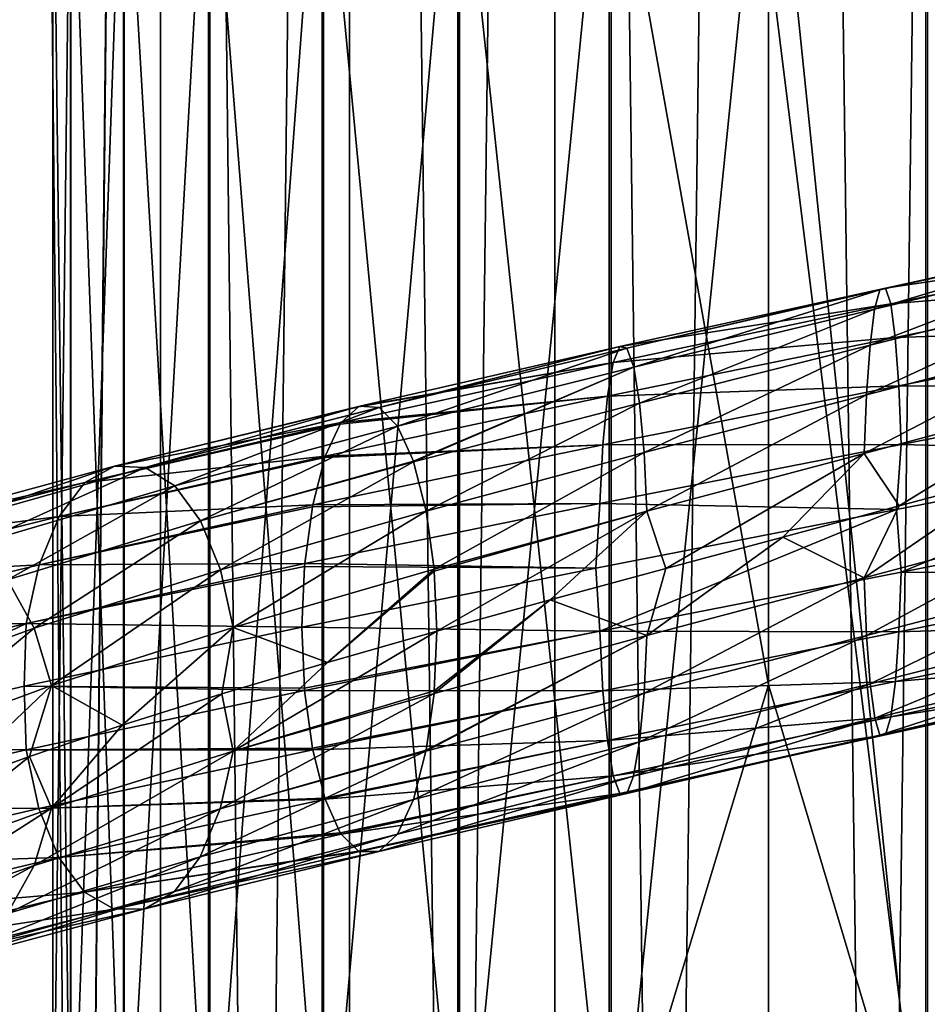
# Model space of a CAD drawing. Header units: metres. Extents: x -40 to 117, y -433 to 89.
# Tile 183 of 256: x -9 to 2, y -200 to -189. Entities that reach past the tile are written whole.
import ezdxf

# ---------------------------------------------------------------- set-up
doc = ezdxf.new("R2010")
doc.units = ezdxf.units.M
doc.layers.add('solid_506114_24501146', color=7, linetype='CONTINUOUS')

msp = doc.modelspace()

# ---------------------------------------------------------------- linework, layer by layer
at = {"layer": 'solid_506114_24501146'}
for points in [[(0, -315.351715, 287.333771), (0, -120.55674, 252.986145), (-2.536174, -120.600121, 252.740158)], [(2.536174, -315.395081, 287.087769), (2.536174, -120.600121, 252.740158), (0, -120.55674, 252.986145)], [(2.536174, -315.395081, 287.087769), (0, -120.55674, 252.986145), (0, -315.351715, 287.333771)], [(-2.536174, -315.395081, 287.087769), (-2.536174, -120.600121, 252.740158), (-4.974885, -120.728577, 252.011612)], [(-2.536174, -315.395081, 287.087769), (0, -315.351715, 287.333771), (-2.536174, -120.600121, 252.740158)], [(-4.974885, -315.52356, 286.359222), (-4.974885, -120.728577, 252.011612), (-7.222413, -120.937187, 250.828537)], [(-4.974885, -315.52356, 286.359222), (-2.536174, -315.395081, 287.087769), (-4.974885, -120.728577, 252.011612)], [(-7.222413, -315.732147, 285.176147), (-7.222413, -120.937187, 250.828537), (-9.192389, -121.217926, 249.236389)], [(-7.222413, -315.732147, 285.176147), (-4.974885, -315.52356, 286.359222), (-7.222413, -120.937187, 250.828537)], [(-9.192389, -316.012909, 283.583984), (-7.222413, -315.732147, 285.176147), (-9.192389, -121.217926, 249.236389)], [(-9.192389, -319.205383, 265.478516), (-9.192389, -124.410408, 231.13092), (-7.222413, -124.691147, 229.538757)], [(-7.222413, -319.486115, 263.886383), (-9.192389, -319.205383, 265.478516), (-7.222413, -124.691147, 229.538757)], [(-7.222413, -319.486115, 263.886383), (-7.222413, -124.691147, 229.538757), (-4.974885, -124.899757, 228.355682)], [(-4.974885, -319.694733, 262.703278), (-7.222413, -319.486115, 263.886383), (-4.974885, -124.899757, 228.355682)], [(-4.974885, -319.694733, 262.703278), (-4.974885, -124.899757, 228.355682), (-2.536174, -125.028221, 227.627151)], [(-2.536174, -319.823181, 261.974762), (-4.974885, -319.694733, 262.703278), (-2.536174, -125.028221, 227.627151)], [(-2.536174, -319.823181, 261.974762), (-2.536174, -125.028221, 227.627151), (0, -125.071594, 227.381149)], [(0, -319.866577, 261.72876), (-2.536174, -319.823181, 261.974762), (0, -125.071594, 227.381149)], [(0, -319.866577, 261.72876), (0, -125.071594, 227.381149), (2.536174, -125.028221, 227.627151)], [(2.536174, -319.823181, 261.974762), (0, -319.866577, 261.72876), (2.536174, -125.028221, 227.627151)], [(-6.634851, -203.452148, 996.284058), (-5.284738, -203.512497, 997.627563), (-5.284738, -185.295685, 997.133667)], [(-6.634851, -185.356018, 995.790161), (-6.634851, -203.452148, 996.284058), (-5.284738, -185.295685, 997.133667)], [(-5.284738, -203.512497, 997.627563), (-3.669097, -203.557816, 998.636841), (-3.669097, -185.250366, 998.142883)], [(-5.284738, -185.295685, 997.133667), (-5.284738, -203.512497, 997.627563), (-3.669097, -185.250366, 998.142883)], [(-3.669097, -203.557816, 998.636841), (-1.869106, -203.585846, 999.261108), (-1.869106, -185.222321, 998.76709)], [(-3.669097, -185.250366, 998.142883), (-3.669097, -203.557816, 998.636841), (-1.869106, -185.222321, 998.76709)], [(-1.869106, -203.585846, 999.261108), (0, -203.595245, 999.468994), (0, -185.213043, 998.974976)], [(-1.869106, -185.222321, 998.76709), (-1.869106, -203.585846, 999.261108), (0, -185.213043, 998.974976)], [(0, -185.213043, 998.974976), (1.891428, -203.585678, 999.256042), (1.891428, -185.22261, 998.762024)], [(0, -185.213043, 998.974976), (0, -203.595245, 999.468994), (1.891428, -203.585678, 999.256042)], [(-7.651602, -203.379822, 994.673706), (-6.634851, -203.452148, 996.284058), (-6.634851, -185.356018, 995.790161)], [(-7.651602, -185.428329, 994.179871), (-7.651602, -203.379822, 994.673706), (-6.634851, -185.356018, 995.790161)], [(-8.499992, -203.214172, 990.985596), (-8.283906, -203.299149, 992.877502), (-8.283906, -185.508972, 992.383728)], [(-8.499992, -185.593933, 990.491943), (-8.499992, -203.214172, 990.985596), (-8.283906, -185.508972, 992.383728)], [(-8.283906, -203.299149, 992.877502), (-7.651602, -203.379822, 994.673706), (-7.651602, -185.428329, 994.179871)], [(-8.283906, -185.508972, 992.383728), (-8.283906, -203.299149, 992.877502), (-7.651602, -185.428329, 994.179871)], [(-8.289004, -203.129166, 989.09314), (-8.499992, -203.214172, 990.985596), (-8.499992, -185.593933, 990.491943)], [(-8.289004, -185.678894, 988.599609), (-8.289004, -203.129166, 989.09314), (-8.499992, -185.593933, 990.491943)], [(-7.661542, -203.048401, 987.295166), (-8.289004, -203.129166, 989.09314), (-8.289004, -185.678894, 988.599609)], [(-7.661542, -185.759628, 986.801697), (-7.661542, -203.048401, 987.295166), (-8.289004, -185.678894, 988.599609)], [(-6.649134, -202.975937, 985.682068), (-7.661542, -203.048401, 987.295166), (-7.661542, -185.759628, 986.801697)], [(-6.649134, -185.832047, 985.18866), (-6.649134, -202.975937, 985.682068), (-7.661542, -185.759628, 986.801697)], [(-5.302645, -202.915421, 984.334839), (-6.649134, -202.975937, 985.682068), (-6.649134, -185.832047, 985.18866)], [(-5.302645, -185.892532, 983.841492), (-5.302645, -202.915421, 984.334839), (-6.649134, -185.832047, 985.18866)], [(-3.68973, -202.869888, 983.321167), (-5.302645, -202.915421, 984.334839), (-5.302645, -185.892532, 983.841492)], [(-3.68973, -185.938049, 982.827881), (-3.68973, -202.869888, 983.321167), (-5.302645, -185.892532, 983.841492)], [(-1.891428, -202.841614, 982.692078), (-3.68973, -202.869888, 983.321167), (-3.68973, -185.938049, 982.827881)], [(-1.891428, -185.966278, 982.198792), (-1.891428, -202.841614, 982.692078), (-3.68973, -185.938049, 982.827881)], [(-1.891428, -185.966278, 982.198792), (0, -187.845764, 982.113892), (0, -196.584595, 982.469543)], [(-1.891428, -185.966278, 982.198792), (0, -196.584595, 982.469543), (-1.891428, -202.841614, 982.692078)], [(0, -187.845764, 982.113892), (1.869106, -185.966568, 982.193726), (1.869106, -202.841446, 982.687012)], [(3.669097, -185.938538, 982.817993), (1.869106, -202.841446, 982.687012), (1.869106, -185.966568, 982.193726)], [(3.669097, -185.938538, 982.817993), (3.669097, -202.869476, 983.311279), (1.869106, -202.841446, 982.687012)], [(0, -196.584595, 982.469543), (0, -187.845764, 982.113892), (1.869106, -202.841446, 982.687012)], [(1.259729, -192.124969, 1008.059387), (1.322425, -191.896652, 1008.80249), (4.278787, -191.221954, 1008.249451)], [(4.075932, -191.45137, 1007.532349), (1.259729, -192.124969, 1008.059387), (4.278787, -191.221954, 1008.249451)], [(1.322425, -191.896652, 1008.80249), (1.387945, -191.8741, 1009.5849), (4.490783, -191.197708, 1009.005371)], [(4.278787, -191.221954, 1008.249451), (1.322425, -191.896652, 1008.80249), (4.490783, -191.197708, 1009.005371)], [(4.490783, -191.197708, 1009.005371), (1.387945, -191.8741, 1009.5849), (4.6938, -191.382751, 1009.735657)], [(1.387945, -191.8741, 1009.5849), (1.450691, -192.061356, 1010.339844), (4.6938, -191.382751, 1009.735657)], [(4.6938, -191.382751, 1009.735657), (1.450691, -192.061356, 1010.339844), (4.870159, -191.778091, 1010.376526)], [(1.205318, -192.552521, 1007.420166), (1.259729, -192.124969, 1008.059387), (4.075932, -191.45137, 1007.532349)], [(3.899881, -191.879395, 1006.916382), (1.205318, -192.552521, 1007.420166), (4.075932, -191.45137, 1007.532349)], [(1.450691, -192.061356, 1010.339844), (1.505198, -192.459305, 1011.001465), (4.870159, -191.778091, 1010.376526)], [(4.870159, -191.778091, 1010.376526), (1.505198, -192.459305, 1011.001465), (5.00737, -192.350586, 1010.88147)], [(1.387945, -191.8741, 1009.5849), (-1.764499, -192.56868, 1009.566895), (1.450691, -192.061356, 1010.339844)], [(-1.681202, -192.588684, 1008.786133), (-1.764499, -192.56868, 1009.566895), (1.387945, -191.8741, 1009.5849)], [(1.322425, -191.896652, 1008.80249), (-1.681202, -192.588684, 1008.786133), (1.387945, -191.8741, 1009.5849)], [(-1.601497, -192.814545, 1008.043945), (-1.681202, -192.588684, 1008.786133), (1.322425, -191.896652, 1008.80249)], [(1.259729, -192.124969, 1008.059387), (-1.601497, -192.814545, 1008.043945), (1.322425, -191.896652, 1008.80249)], [(1.163033, -193.141815, 1006.92865), (1.205318, -192.552521, 1007.420166), (3.899881, -191.879395, 1006.916382)], [(3.763064, -192.468521, 1006.443787), (1.163033, -193.141815, 1006.92865), (3.899881, -191.879395, 1006.916382)], [(1.450691, -192.061356, 1010.339844), (-1.844267, -192.758347, 1010.319641), (1.505198, -192.459305, 1011.001465)], [(-1.764499, -192.56868, 1009.566895), (-1.844267, -192.758347, 1010.319641), (1.450691, -192.061356, 1010.339844)], [(-1.532324, -193.23996, 1007.404724), (-1.601497, -192.814545, 1008.043945), (1.259729, -192.124969, 1008.059387)], [(1.205318, -192.552521, 1007.420166), (-1.532324, -193.23996, 1007.404724), (1.259729, -192.124969, 1008.059387)], [(1.505198, -192.459305, 1011.001465), (1.547605, -193.034668, 1011.521667), (5.00737, -192.350586, 1010.88147)], [(5.00737, -192.350586, 1010.88147), (1.547605, -193.034668, 1011.521667), (5.096314, -193.044083, 1011.215271)], [(1.505198, -192.459305, 1011.001465), (-1.913562, -193.158386, 1010.978516), (1.547605, -193.034668, 1011.521667)], [(-1.844267, -192.758347, 1010.319641), (-1.913562, -193.158386, 1010.978516), (1.505198, -192.459305, 1011.001465)], [(-1.478567, -193.827576, 1006.912415), (-1.532324, -193.23996, 1007.404724), (1.205318, -192.552521, 1007.420166)], [(1.163033, -193.141815, 1006.92865), (-1.478567, -193.827576, 1006.912415), (1.205318, -192.552521, 1007.420166)], [(1.13569, -193.836502, 1006.616089), (1.163033, -193.141815, 1006.92865), (3.763064, -192.468521, 1006.443787)], [(3.674595, -193.16246, 1006.14447), (1.13569, -193.836502, 1006.616089), (3.763064, -192.468521, 1006.443787)], [(-1.764499, -192.56868, 1009.566895), (-4.854074, -193.275757, 1008.954102), (-1.844267, -192.758347, 1010.319641)], [(-4.628726, -193.290466, 1008.215332), (-4.854074, -193.275757, 1008.954102), (-1.764499, -192.56868, 1009.566895)], [(-4.624618, -193.292603, 1008.201904), (-4.628726, -193.290466, 1008.215332), (-1.764499, -192.56868, 1009.566895)], [(-1.681202, -192.588684, 1008.786133), (-4.624618, -193.292603, 1008.201904), (-1.764499, -192.56868, 1009.566895)], [(-4.405475, -193.514862, 1007.487793), (-4.624618, -193.292603, 1008.201904), (-1.681202, -192.588684, 1008.786133)], [(-1.601497, -192.814545, 1008.043945), (-4.405475, -193.514862, 1007.487793), (-1.681202, -192.588684, 1008.786133)], [(-1.844267, -192.758347, 1010.319641), (-5.073679, -193.468277, 1009.678284), (-1.913562, -193.158386, 1010.978516)], [(-4.869283, -193.282059, 1009.004089), (-5.073679, -193.468277, 1009.678284), (-1.844267, -192.758347, 1010.319641)], [(-4.854074, -193.275757, 1008.954102), (-4.869283, -193.282059, 1009.004089), (-1.844267, -192.758347, 1010.319641)], [(-4.217724, -193.929123, 1006.880066), (-4.405475, -193.514862, 1007.487793), (-1.601497, -192.814545, 1008.043945)], [(-4.215243, -193.936523, 1006.87207), (-4.217724, -193.929123, 1006.880066), (-1.601497, -192.814545, 1008.043945)], [(-1.532324, -193.23996, 1007.404724), (-4.215243, -193.936523, 1006.87207), (-1.601497, -192.814545, 1008.043945)], [(1.547605, -193.034668, 1011.521667), (-1.967474, -193.735321, 1011.495789), (1.575094, -193.731033, 1011.86438)], [(-1.913562, -193.158386, 1010.978516), (-1.967474, -193.735321, 1011.495789), (1.547605, -193.034668, 1011.521667)], [(1.547605, -193.034668, 1011.521667), (1.575094, -193.731033, 1011.86438), (5.096314, -193.044083, 1011.215271)], [(5.096314, -193.044083, 1011.215271), (1.575094, -193.731033, 1011.86438), (5.035556, -193.81813, 1011.369446)], [(-1.913562, -193.158386, 1010.978516), (-5.263832, -193.86882, 1010.309631), (-1.967474, -193.735321, 1011.495789)], [(-5.086996, -193.487885, 1009.722351), (-5.263832, -193.86882, 1010.309631), (-1.913562, -193.158386, 1010.978516)], [(-5.073679, -193.468277, 1009.678284), (-5.086996, -193.487885, 1009.722351), (-1.913562, -193.158386, 1010.978516)], [(-4.067325, -194.520874, 1006.396912), (-4.215243, -193.936523, 1006.87207), (-1.532324, -193.23996, 1007.404724)], [(-1.478567, -193.827576, 1006.912415), (-4.067325, -194.520874, 1006.396912), (-1.532324, -193.23996, 1007.404724)], [(-1.443806, -194.521149, 1006.598389), (-1.478567, -193.827576, 1006.912415), (1.163033, -193.141815, 1006.92865)], [(1.13569, -193.836502, 1006.616089), (-1.443806, -194.521149, 1006.598389), (1.163033, -193.141815, 1006.92865)], [(3.674595, -193.16246, 1006.14447), (1.552667, -194.460022, 1006.469604), (1.13569, -193.836502, 1006.616089)], [(3.674595, -193.16246, 1006.14447), (2.921075, -194.093613, 1006.233093), (1.552667, -194.460022, 1006.469604)], [(-7.768487, -193.988998, 1007.764893), (-4.869283, -193.282059, 1009.004089), (-4.854074, -193.275757, 1008.954102)], [(-7.40176, -194.002426, 1007.070435), (-7.768487, -193.988998, 1007.764893), (-4.854074, -193.275757, 1008.954102)], [(-7.768487, -193.988998, 1007.764893), (-5.073679, -193.468277, 1009.678284), (-4.869283, -193.282059, 1009.004089)], [(-7.40176, -194.002426, 1007.070435), (-4.854074, -193.275757, 1008.954102), (-4.628726, -193.290466, 1008.215332)], [(-7.40176, -194.002426, 1007.070435), (-4.628726, -193.290466, 1008.215332), (-4.624618, -193.292603, 1008.201904)], [(-7.050848, -194.220428, 1006.409546), (-7.40176, -194.002426, 1007.070435), (-4.624618, -193.292603, 1008.201904)], [(-7.050848, -194.220428, 1006.409546), (-4.624618, -193.292603, 1008.201904), (-4.405475, -193.514862, 1007.487793)], [(-8.119681, -194.183151, 1008.433533), (-5.086996, -193.487885, 1009.722351), (-5.073679, -193.468277, 1009.678284)], [(-7.768487, -193.988998, 1007.764893), (-8.119681, -194.183151, 1008.433533), (-5.073679, -193.468277, 1009.678284)], [(-8.119681, -194.183151, 1008.433533), (-5.263832, -193.86882, 1010.309631), (-5.086996, -193.487885, 1009.722351)], [(-6.746301, -194.637482, 1005.839355), (-7.050848, -194.220428, 1006.409546), (-4.405475, -193.514862, 1007.487793)], [(-6.746301, -194.637482, 1005.839355), (-4.405475, -193.514862, 1007.487793), (-4.217724, -193.929123, 1006.880066)], [(-1.967474, -193.735321, 1011.495789), (-5.412157, -194.445786, 1010.805847), (-2.002421, -194.432663, 1011.835571)], [(-5.269613, -193.885834, 1010.328918), (-5.412157, -194.445786, 1010.805847), (-1.967474, -193.735321, 1011.495789)], [(-5.263832, -193.86882, 1010.309631), (-5.269613, -193.885834, 1010.328918), (-1.967474, -193.735321, 1011.495789)], [(-3.971638, -195.212219, 1006.092773), (-4.067325, -194.520874, 1006.396912), (-1.478567, -193.827576, 1006.912415)], [(-1.443806, -194.521149, 1006.598389), (-3.971638, -195.212219, 1006.092773), (-1.478567, -193.827576, 1006.912415)], [(1.575094, -193.731033, 1011.86438), (-2.002421, -194.432663, 1011.835571), (1.518041, -194.502472, 1011.999817)], [(-1.967474, -193.735321, 1011.495789), (-2.002421, -194.432663, 1011.835571), (1.575094, -193.731033, 1011.86438)], [(1.13569, -193.836502, 1006.616089), (-1.218385, -195.200546, 1006.514526), (-1.443806, -194.521149, 1006.598389)], [(1.13569, -193.836502, 1006.616089), (0.168028, -194.829239, 1006.563965), (-1.218385, -195.200546, 1006.514526)], [(1.13569, -193.836502, 1006.616089), (1.552667, -194.460022, 1006.469604), (0.168028, -194.829239, 1006.563965)], [(1.575094, -193.731033, 1011.86438), (1.518041, -194.502472, 1011.999817), (5.035556, -193.81813, 1011.369446)], [(5.035556, -193.81813, 1011.369446), (1.518041, -194.502472, 1011.999817), (1.575265, -195.244904, 1011.889771)], [(5.035556, -193.81813, 1011.369446), (1.575265, -195.244904, 1011.889771), (5.096868, -194.553482, 1011.245361)], [(-8.42476, -194.584839, 1009.017883), (-5.269613, -193.885834, 1010.328918), (-5.263832, -193.86882, 1010.309631)], [(-8.119681, -194.183151, 1008.433533), (-8.42476, -194.584839, 1009.017883), (-5.263832, -193.86882, 1010.309631)], [(-8.42476, -194.584839, 1009.017883), (-5.412157, -194.445786, 1010.805847), (-5.269613, -193.885834, 1010.328918)], [(-6.746301, -194.637482, 1005.839355), (-4.217724, -193.929123, 1006.880066), (-4.215243, -193.936523, 1006.87207)], [(-6.509625, -195.216934, 1005.399048), (-6.746301, -194.637482, 1005.839355), (-4.215243, -193.936523, 1006.87207)], [(-6.509625, -195.216934, 1005.399048), (-4.215243, -193.936523, 1006.87207), (-4.067325, -194.520874, 1006.396912)], [(-7.768487, -193.988998, 1007.764893), (-10.404949, -194.702454, 1006.047729), (-8.119681, -194.183151, 1008.433533)], [(-9.913762, -194.712448, 1005.434875), (-10.404949, -194.702454, 1006.047729), (-7.768487, -193.988998, 1007.764893)], [(-7.40176, -194.002426, 1007.070435), (-9.913762, -194.712448, 1005.434875), (-7.768487, -193.988998, 1007.764893)], [(-9.443757, -194.925659, 1004.851318), (-9.913762, -194.712448, 1005.434875), (-7.40176, -194.002426, 1007.070435)], [(-7.050848, -194.220428, 1006.409546), (-9.443757, -194.925659, 1004.851318), (-7.40176, -194.002426, 1007.070435)], [(-8.119681, -194.183151, 1008.433533), (-10.875332, -194.898163, 1006.637634), (-8.42476, -194.584839, 1009.017883)], [(-10.404949, -194.702454, 1006.047729), (-10.875332, -194.898163, 1006.637634), (-8.119681, -194.183151, 1008.433533)], [(1.135861, -195.314056, 1006.640869), (1.552667, -194.460022, 1006.469604), (2.921075, -194.093613, 1006.233093)], [(3.675148, -194.636765, 1006.173828), (1.135861, -195.314056, 1006.640869), (2.921075, -194.093613, 1006.233093)], [(-9.035854, -195.337051, 1004.347534), (-9.443757, -194.925659, 1004.851318), (-7.050848, -194.220428, 1006.409546)], [(-6.746301, -194.637482, 1005.839355), (-9.035854, -195.337051, 1004.347534), (-7.050848, -194.220428, 1006.409546)], [(-8.662117, -195.160431, 1009.475464), (-5.416883, -194.470734, 1010.821777), (-5.412157, -194.445786, 1010.805847)], [(-8.42476, -194.584839, 1009.017883), (-8.662117, -195.160431, 1009.475464), (-5.412157, -194.445786, 1010.805847)], [(-8.662117, -195.160431, 1009.475464), (-5.508419, -195.143143, 1011.131348), (-5.416883, -194.470734, 1010.821777)], [(-6.356584, -195.903214, 1005.116638), (-6.509625, -195.216934, 1005.399048), (-4.067325, -194.520874, 1006.396912)], [(-6.356584, -195.903214, 1005.116638), (-4.067325, -194.520874, 1006.396912), (-3.971638, -195.212219, 1006.092773)], [(-2.002421, -194.432663, 1011.835571), (-5.508419, -195.143143, 1011.131348), (-2.049981, -195.198334, 1011.958923)], [(-5.416883, -194.470734, 1010.821777), (-5.508419, -195.143143, 1011.131348), (-2.002421, -194.432663, 1011.835571)], [(-5.412157, -194.445786, 1010.805847), (-5.416883, -194.470734, 1010.821777), (-2.002421, -194.432663, 1011.835571)], [(-3.969569, -195.235275, 1006.086304), (-3.971638, -195.212219, 1006.092773), (-1.443806, -194.521149, 1006.598389)], [(-3.969569, -195.235275, 1006.086304), (-1.443806, -194.521149, 1006.598389), (-3.938114, -195.94635, 1005.990723)], [(-1.443806, -194.521149, 1006.598389), (-2.591974, -195.573166, 1006.322815), (-3.938114, -195.94635, 1005.990723)], [(-1.443806, -194.521149, 1006.598389), (-1.218385, -195.200546, 1006.514526), (-2.591974, -195.573166, 1006.322815)], [(-2.002421, -194.432663, 1011.835571), (-2.049981, -195.198334, 1011.958923), (1.518041, -194.502472, 1011.999817)], [(1.518041, -194.502472, 1011.999817), (-2.049981, -195.198334, 1011.958923), (-2.002639, -195.946335, 1011.856079)], [(1.518041, -194.502472, 1011.999817), (-2.002639, -195.946335, 1011.856079), (1.575265, -195.244904, 1011.889771)], [(1.135861, -195.314056, 1006.640869), (0.168028, -194.829239, 1006.563965), (1.552667, -194.460022, 1006.469604)], [(-8.42476, -194.584839, 1009.017883), (-11.283948, -195.299103, 1007.152771), (-8.662117, -195.160431, 1009.475464)], [(-10.875332, -194.898163, 1006.637634), (-11.283948, -195.299103, 1007.152771), (-8.42476, -194.584839, 1009.017883)], [(-8.718855, -195.910568, 1003.958008), (-9.035854, -195.337051, 1004.347534), (-6.746301, -194.637482, 1005.839355)], [(-6.509625, -195.216934, 1005.399048), (-8.718855, -195.910568, 1003.958008), (-6.746301, -194.637482, 1005.839355)], [(1.16335, -195.998062, 1006.976318), (1.135861, -195.314056, 1006.640869), (3.675148, -194.636765, 1006.173828)], [(3.764092, -195.318344, 1006.500366), (1.16335, -195.998062, 1006.976318), (3.675148, -194.636765, 1006.173828)], [(5.096868, -194.553482, 1011.245361), (1.575265, -195.244904, 1011.889771), (5.008398, -195.259674, 1010.939209)], [(-1.444023, -195.998566, 1006.618408), (-1.218385, -195.200546, 1006.514526), (0.168028, -194.829239, 1006.563965)], [(1.135861, -195.314056, 1006.640869), (-1.444023, -195.998566, 1006.618408), (0.168028, -194.829239, 1006.563965)], [(-8.662117, -195.160431, 1009.475464), (-11.601858, -195.871597, 1007.555542), (-8.81598, -195.853699, 1009.774353)], [(-11.283948, -195.299103, 1007.152771), (-11.601858, -195.871597, 1007.555542), (-8.662117, -195.160431, 1009.475464)], [(-8.81598, -195.853699, 1009.774353), (-5.511463, -195.177551, 1011.141724), (-5.508419, -195.143143, 1011.131348)], [(-8.662117, -195.160431, 1009.475464), (-8.81598, -195.853699, 1009.774353), (-5.508419, -195.143143, 1011.131348)], [(-8.81598, -195.853699, 1009.774353), (-5.542531, -195.899155, 1011.251282), (-5.511463, -195.177551, 1011.141724)], [(-8.513876, -196.591064, 1003.707336), (-8.718855, -195.910568, 1003.958008), (-6.509625, -195.216934, 1005.399048)], [(-6.356584, -195.903214, 1005.116638), (-8.513876, -196.591064, 1003.707336), (-6.509625, -195.216934, 1005.399048)], [(-6.356584, -195.903214, 1005.116638), (-3.971638, -195.212219, 1006.092773), (-5.238887, -196.318329, 1005.522339)], [(-5.511463, -195.177551, 1011.141724), (-5.542531, -195.899155, 1011.251282), (-2.049981, -195.198334, 1011.958923)], [(-2.049981, -195.198334, 1011.958923), (-5.542531, -195.899155, 1011.251282), (-2.002639, -195.946335, 1011.856079)], [(-5.508419, -195.143143, 1011.131348), (-5.511463, -195.177551, 1011.141724), (-2.049981, -195.198334, 1011.958923)], [(-5.238887, -196.318329, 1005.522339), (-3.971638, -195.212219, 1006.092773), (-3.969569, -195.235275, 1006.086304)], [(-5.238887, -196.318329, 1005.522339), (-3.969569, -195.235275, 1006.086304), (-3.938114, -195.94635, 1005.990723)], [(-1.444023, -195.998566, 1006.618408), (-2.591974, -195.573166, 1006.322815), (-1.218385, -195.200546, 1006.514526)], [(-8.718855, -195.910568, 1003.958008), (-10.613984, -196.597305, 1002.122742), (-9.035854, -195.337051, 1004.347534)], [(1.575265, -195.244904, 1011.889771), (-2.002639, -195.946335, 1011.856079), (1.547922, -195.952255, 1011.570374)], [(-1.478971, -196.683548, 1006.950989), (-1.444023, -195.998566, 1006.618408), (1.135861, -195.314056, 1006.640869)], [(1.16335, -195.998062, 1006.976318), (-1.478971, -196.683548, 1006.950989), (1.135861, -195.314056, 1006.640869)], [(1.205757, -196.570709, 1007.487183), (1.16335, -195.998062, 1006.976318), (3.764092, -195.318344, 1006.500366)], [(3.901303, -195.888245, 1006.995911), (1.205757, -196.570709, 1007.487183), (3.764092, -195.318344, 1006.500366)], [(1.575265, -195.244904, 1011.889771), (1.547922, -195.952255, 1011.570374), (5.008398, -195.259674, 1010.939209)], [(5.008398, -195.259674, 1010.939209), (1.547922, -195.952255, 1011.570374), (4.871581, -195.851822, 1010.457336)], [(-3.972222, -196.684875, 1006.10791), (-3.969569, -196.655594, 1006.09906), (-2.591974, -195.573166, 1006.322815)], [(-1.444023, -195.998566, 1006.618408), (-3.972222, -196.684875, 1006.10791), (-2.591974, -195.573166, 1006.322815)], [(-3.969569, -196.655594, 1006.09906), (-3.938114, -195.94635, 1005.990723), (-2.591974, -195.573166, 1006.322815)], [(-8.81598, -195.853699, 1009.774353), (-11.831384, -197.293503, 1007.952393), (-8.838376, -196.598969, 1009.900574)], [(-8.81598, -195.853699, 1009.774353), (-11.807939, -196.55983, 1007.817993), (-11.831384, -197.293503, 1007.952393)], [(-11.601858, -195.871597, 1007.555542), (-11.807939, -196.55983, 1007.817993), (-8.81598, -195.853699, 1009.774353)], [(-10.36445, -197.27095, 1001.913147), (-10.613984, -196.597305, 1002.122742), (-8.718855, -195.910568, 1003.958008)], [(-8.513876, -196.591064, 1003.707336), (-10.36445, -197.27095, 1001.913147), (-8.718855, -195.910568, 1003.958008)], [(-8.81598, -195.853699, 1009.774353), (-8.838376, -196.598969, 1009.900574), (-5.542531, -195.899155, 1011.251282)], [(-8.838376, -196.598969, 1009.900574), (-5.511463, -196.62262, 1011.154724), (-5.542531, -195.899155, 1011.251282)], [(-6.356584, -195.903214, 1005.116638), (-7.676184, -197.063217, 1004.189758), (-8.513876, -196.591064, 1003.707336)], [(-6.356584, -195.903214, 1005.116638), (-6.491344, -196.691437, 1004.919189), (-7.676184, -197.063217, 1004.189758)], [(-6.356584, -195.903214, 1005.116638), (-5.238887, -196.318329, 1005.522339), (-6.491344, -196.691437, 1004.919189)], [(-5.542531, -195.899155, 1011.251282), (-5.511463, -196.62262, 1011.154724), (-2.002639, -195.946335, 1011.856079)], [(1.260264, -196.976685, 1008.140381), (1.205757, -196.570709, 1007.487183), (3.901303, -195.888245, 1006.995911)], [(4.077662, -196.291351, 1007.628418), (1.260264, -196.976685, 1008.140381), (3.901303, -195.888245, 1006.995911)], [(4.871581, -195.851822, 1010.457336), (1.505637, -196.544647, 1011.06958), (4.69553, -196.272461, 1009.832703)], [(1.547922, -195.952255, 1011.570374), (1.505637, -196.544647, 1011.06958), (4.871581, -195.851822, 1010.457336)], [(-6.357541, -197.370361, 1005.126892), (-3.938114, -195.94635, 1005.990723), (-3.969569, -196.655594, 1006.09906)], [(-6.357541, -197.370361, 1005.126892), (-5.238887, -196.318329, 1005.522339), (-3.938114, -195.94635, 1005.990723)], [(-5.511463, -196.62262, 1011.154724), (-5.509005, -196.650665, 1011.14679), (-2.002639, -195.946335, 1011.856079)], [(-2.002639, -195.946335, 1011.856079), (-5.509005, -196.650665, 1011.14679), (-1.967878, -196.652527, 1011.535156)], [(-4.068449, -197.370117, 1006.426086), (-4.06622, -197.358566, 1006.418762), (-1.444023, -195.998566, 1006.618408)], [(-1.478971, -196.683548, 1006.950989), (-4.068449, -197.370117, 1006.426086), (-1.444023, -195.998566, 1006.618408)], [(-4.06622, -197.358566, 1006.418762), (-3.972222, -196.684875, 1006.10791), (-1.444023, -195.998566, 1006.618408)], [(-2.002639, -195.946335, 1011.856079), (-1.967878, -196.652527, 1011.535156), (1.547922, -195.952255, 1011.570374)], [(1.547922, -195.952255, 1011.570374), (-1.967878, -196.652527, 1011.535156), (1.505637, -196.544647, 1011.06958)], [(-1.532883, -197.257751, 1007.458862), (-1.478971, -196.683548, 1006.950989), (1.16335, -195.998062, 1006.976318)], [(1.205757, -196.570709, 1007.487183), (-1.532883, -197.257751, 1007.458862), (1.16335, -195.998062, 1006.976318)], [(1.32301, -197.180191, 1008.890686), (1.260264, -196.976685, 1008.140381), (4.077662, -196.291351, 1007.628418)], [(4.280679, -196.492126, 1008.354126), (1.32301, -197.180191, 1008.890686), (4.077662, -196.291351, 1007.628418)], [(4.69553, -196.272461, 1009.832703), (1.451226, -196.964539, 1010.421692), (4.492672, -196.486404, 1009.110413)], [(1.505637, -196.544647, 1011.06958), (1.451226, -196.964539, 1010.421692), (4.69553, -196.272461, 1009.832703)], [(-6.357541, -197.370361, 1005.126892), (-6.491344, -196.691437, 1004.919189), (-5.238887, -196.318329, 1005.522339)], [(1.388529, -197.176804, 1009.673401), (1.32301, -197.180191, 1008.890686), (4.280679, -196.492126, 1008.354126)], [(4.492672, -196.486404, 1009.110413), (1.388529, -197.176804, 1009.673401), (4.280679, -196.492126, 1008.354126)], [(1.451226, -196.964539, 1010.421692), (1.388529, -197.176804, 1009.673401), (4.492672, -196.486404, 1009.110413)], [(-8.838376, -196.598969, 1009.900574), (-11.831384, -197.293503, 1007.952393), (-8.816936, -197.353088, 1009.784851)], [(-8.513876, -196.591064, 1003.707336), (-9.785121, -197.798035, 1002.386108), (-10.36445, -197.27095, 1001.913147)], [(-8.513876, -196.591064, 1003.707336), (-8.776825, -197.43187, 1003.343506), (-9.785121, -197.798035, 1002.386108)], [(-8.838376, -196.598969, 1009.900574), (-5.509005, -196.650665, 1011.14679), (-5.511463, -196.62262, 1011.154724)], [(-8.838376, -196.598969, 1009.900574), (-8.816936, -197.353088, 1009.784851), (-5.509005, -196.650665, 1011.14679)], [(-8.513876, -196.591064, 1003.707336), (-7.676184, -197.063217, 1004.189758), (-8.776825, -197.43187, 1003.343506)], [(-1.967878, -196.652527, 1011.535156), (-1.91412, -197.243179, 1011.033569), (1.505637, -196.544647, 1011.06958)], [(1.505637, -196.544647, 1011.06958), (-1.91412, -197.243179, 1011.033569), (1.451226, -196.964539, 1010.421692)], [(-1.891428, -202.841614, 982.692078), (0, -196.584595, 982.469543), (0, -205.330551, 982.425781)], [(-1.602177, -197.665756, 1008.109375), (-1.532883, -197.257751, 1007.458862), (1.205757, -196.570709, 1007.487183)], [(1.260264, -196.976685, 1008.140381), (-1.602177, -197.665756, 1008.109375), (1.205757, -196.570709, 1007.487183)], [(0, -205.330551, 982.425781), (0, -196.584595, 982.469543), (1.869106, -202.841446, 982.687012)], [(-8.816936, -197.353088, 1009.784851), (-5.416883, -197.335068, 1010.847473), (-5.509005, -196.650665, 1011.14679)], [(-8.515158, -198.048462, 1003.712646), (-7.676184, -197.063217, 1004.189758), (-6.491344, -196.691437, 1004.919189)], [(-6.357541, -197.370361, 1005.126892), (-8.515158, -198.048462, 1003.712646), (-6.491344, -196.691437, 1004.919189)], [(-6.511404, -198.052597, 1005.418762), (-3.972222, -196.684875, 1006.10791), (-4.06622, -197.358566, 1006.418762)], [(-6.511404, -198.052597, 1005.418762), (-6.357541, -197.370361, 1005.126892), (-3.972222, -196.684875, 1006.10791)], [(-6.357541, -197.370361, 1005.126892), (-3.969569, -196.655594, 1006.09906), (-3.972222, -196.684875, 1006.10791)], [(-5.509005, -196.650665, 1011.14679), (-5.416883, -197.335068, 1010.847473), (-1.967878, -196.652527, 1011.535156)], [(-5.416883, -197.335068, 1010.847473), (-5.413284, -197.354324, 1010.835693), (-1.967878, -196.652527, 1011.535156)], [(-1.967878, -196.652527, 1011.535156), (-5.413284, -197.354324, 1010.835693), (-1.91412, -197.243179, 1011.033569)], [(-4.216748, -197.944458, 1006.912903), (-4.068449, -197.370117, 1006.426086), (-1.478971, -196.683548, 1006.950989)], [(-1.532883, -197.257751, 1007.458862), (-4.216748, -197.944458, 1006.912903), (-1.478971, -196.683548, 1006.950989)], [(-1.91412, -197.243179, 1011.033569), (-1.844947, -197.660934, 1010.385681), (1.451226, -196.964539, 1010.421692)], [(1.451226, -196.964539, 1010.421692), (-1.844947, -197.660934, 1010.385681), (1.388529, -197.176804, 1009.673401)], [(-1.681946, -197.871643, 1008.857422), (-1.602177, -197.665756, 1008.109375), (1.260264, -196.976685, 1008.140381)], [(1.32301, -197.180191, 1008.890686), (-1.681946, -197.871643, 1008.857422), (1.260264, -196.976685, 1008.140381)], [(-8.515158, -198.048462, 1003.712646), (-8.776825, -197.43187, 1003.343506), (-7.676184, -197.063217, 1004.189758)], [(-1.844947, -197.660934, 1010.385681), (-1.765241, -197.870758, 1009.638428), (1.388529, -197.176804, 1009.673401)], [(1.388529, -197.176804, 1009.673401), (-1.765241, -197.870758, 1009.638428), (1.32301, -197.180191, 1008.890686)], [(-1.765241, -197.870758, 1009.638428), (-1.681946, -197.871643, 1008.857422), (1.32301, -197.180191, 1008.890686)], [(-11.831384, -197.293503, 1007.952393), (-11.80922, -198.04567, 1007.823425), (-8.816936, -197.353088, 1009.784851)], [(-8.816936, -197.353088, 1009.784851), (-5.413284, -197.354324, 1010.835693), (-5.416883, -197.335068, 1010.847473)], [(-5.413284, -197.354324, 1010.835693), (-5.269613, -197.928711, 1010.365173), (-1.91412, -197.243179, 1011.033569)], [(-5.269613, -197.928711, 1010.365173), (-5.265391, -197.941422, 1010.351318), (-1.91412, -197.243179, 1011.033569)], [(-1.91412, -197.243179, 1011.033569), (-5.265391, -197.941422, 1010.351318), (-1.844947, -197.660934, 1010.385681)], [(-4.407304, -198.353317, 1007.53717), (-4.216748, -197.944458, 1006.912903), (-1.532883, -197.257751, 1007.458862)], [(-1.602177, -197.665756, 1008.109375), (-4.407304, -198.353317, 1007.53717), (-1.532883, -197.257751, 1007.458862)], [(-8.816936, -197.353088, 1009.784851), (-11.80922, -198.04567, 1007.823425), (-8.663896, -198.050537, 1009.495483)], [(-10.366012, -198.715912, 1001.913513), (-9.785121, -197.798035, 1002.386108), (-8.776825, -197.43187, 1003.343506)], [(-8.515158, -198.048462, 1003.712646), (-10.366012, -198.715912, 1001.913513), (-8.776825, -197.43187, 1003.343506)], [(-8.816936, -197.353088, 1009.784851), (-8.663896, -198.050537, 1009.495483), (-5.413284, -197.354324, 1010.835693)], [(-8.721238, -198.726944, 1003.96814), (-8.515158, -198.048462, 1003.712646), (-6.357541, -197.370361, 1005.126892)], [(-6.511404, -198.052597, 1005.418762), (-8.721238, -198.726944, 1003.96814), (-6.357541, -197.370361, 1005.126892)], [(-8.663896, -198.050537, 1009.495483), (-5.269613, -197.928711, 1010.365173), (-5.413284, -197.354324, 1010.835693)], [(-6.748761, -198.625717, 1005.867004), (-4.068449, -197.370117, 1006.426086), (-4.216748, -197.944458, 1006.912903)], [(-6.748761, -198.625717, 1005.867004), (-6.511404, -198.052597, 1005.418762), (-4.068449, -197.370117, 1006.426086)], [(-6.511404, -198.052597, 1005.418762), (-4.06622, -197.358566, 1006.418762), (-4.068449, -197.370117, 1006.426086)], [(-5.265391, -197.941422, 1010.351318), (-5.086996, -198.337479, 1009.765869), (-1.844947, -197.660934, 1010.385681)], [(-5.086996, -198.337479, 1009.765869), (-5.075498, -198.355148, 1009.728149), (-1.844947, -197.660934, 1010.385681)], [(-1.844947, -197.660934, 1010.385681), (-5.075498, -198.355148, 1009.728149), (-1.765241, -197.870758, 1009.638428)], [(-4.626721, -198.560989, 1008.256042), (-4.407304, -198.353317, 1007.53717), (-1.602177, -197.665756, 1008.109375)], [(-1.681946, -197.871643, 1008.857422), (-4.626721, -198.560989, 1008.256042), (-1.602177, -197.665756, 1008.109375)], [(-8.663896, -198.050537, 1009.495483), (-5.265391, -197.941422, 1010.351318), (-5.269613, -197.928711, 1010.365173)], [(-5.075498, -198.355148, 1009.728149), (-4.869283, -198.556152, 1009.051392), (-1.765241, -197.870758, 1009.638428)], [(-4.869283, -198.556152, 1009.051392), (-4.856093, -198.562454, 1009.008118), (-1.765241, -197.870758, 1009.638428)], [(-1.765241, -197.870758, 1009.638428), (-4.856093, -198.562454, 1009.008118), (-1.681946, -197.871643, 1008.857422)], [(-4.856093, -198.562454, 1009.008118), (-4.626721, -198.560989, 1008.256042), (-1.681946, -197.871643, 1008.857422)], [(-11.80922, -198.04567, 1007.823425), (-11.604241, -198.736008, 1007.565918), (-8.663896, -198.050537, 1009.495483)], [(-8.663896, -198.050537, 1009.495483), (-8.42722, -198.63266, 1009.045959), (-5.265391, -197.941422, 1010.351318)], [(-8.42722, -198.63266, 1009.045959), (-5.086996, -198.337479, 1009.765869), (-5.265391, -197.941422, 1010.351318)], [(-7.053839, -199.034454, 1006.442932), (-4.216748, -197.944458, 1006.912903), (-4.407304, -198.353317, 1007.53717)], [(-7.053839, -199.034454, 1006.442932), (-6.748761, -198.625717, 1005.867004), (-4.216748, -197.944458, 1006.912903)], [(-8.663896, -198.050537, 1009.495483), (-11.604241, -198.736008, 1007.565918), (-8.42722, -198.63266, 1009.045959)], [(-10.616885, -199.389099, 1002.123352), (-10.366012, -198.715912, 1001.913513), (-8.515158, -198.048462, 1003.712646)], [(-8.721238, -198.726944, 1003.96814), (-10.616885, -199.389099, 1002.123352), (-8.515158, -198.048462, 1003.712646)], [(-9.039149, -199.297226, 1004.361755), (-8.721238, -198.726944, 1003.96814), (-6.511404, -198.052597, 1005.418762)], [(-6.748761, -198.625717, 1005.867004), (-9.039149, -199.297226, 1004.361755), (-6.511404, -198.052597, 1005.418762)], [(-8.42722, -198.63266, 1009.045959), (-5.075498, -198.355148, 1009.728149), (-5.086996, -198.337479, 1009.765869)], [(-8.42722, -198.63266, 1009.045959), (-8.122674, -199.042847, 1008.467285), (-5.075498, -198.355148, 1009.728149)], [(-8.122674, -199.042847, 1008.467285), (-4.869283, -198.556152, 1009.051392), (-5.075498, -198.355148, 1009.728149)], [(-7.405034, -199.242996, 1007.106873), (-4.407304, -198.353317, 1007.53717), (-4.626721, -198.560989, 1008.256042)], [(-7.405034, -199.242996, 1007.106873), (-7.053839, -199.034454, 1006.442932), (-4.407304, -198.353317, 1007.53717)], [(-9.447764, -199.704346, 1004.86853), (-9.039149, -199.297226, 1004.361755), (-6.748761, -198.625717, 1005.867004)], [(-7.053839, -199.034454, 1006.442932), (-9.447764, -199.704346, 1004.86853), (-6.748761, -198.625717, 1005.867004)], [(-8.122674, -199.042847, 1008.467285), (-4.856093, -198.562454, 1009.008118), (-4.869283, -198.556152, 1009.051392)], [(-8.122674, -199.042847, 1008.467285), (-7.771761, -199.246567, 1007.801392), (-4.856093, -198.562454, 1009.008118)], [(-7.771761, -199.246567, 1007.801392), (-4.626721, -198.560989, 1008.256042), (-4.856093, -198.562454, 1009.008118)], [(-7.771761, -199.246567, 1007.801392), (-7.405034, -199.242996, 1007.106873), (-4.626721, -198.560989, 1008.256042)], [(-11.604241, -198.736008, 1007.565918), (-11.287242, -199.311844, 1007.167175), (-8.42722, -198.63266, 1009.045959)], [(-8.42722, -198.63266, 1009.045959), (-11.287242, -199.311844, 1007.167175), (-8.122674, -199.042847, 1008.467285)], [(-11.003897, -199.955032, 1002.448059), (-10.616885, -199.389099, 1002.123352), (-8.721238, -198.726944, 1003.96814)], [(-9.039149, -199.297226, 1004.361755), (-11.003897, -199.955032, 1002.448059), (-8.721238, -198.726944, 1003.96814)], [(-11.287242, -199.311844, 1007.167175), (-10.879339, -199.717178, 1006.654968), (-8.122674, -199.042847, 1008.467285)], [(-8.122674, -199.042847, 1008.467285), (-10.879339, -199.717178, 1006.654968), (-7.771761, -199.246567, 1007.801392)], [(-9.918147, -199.91275, 1005.453613), (-9.447764, -199.704346, 1004.86853), (-7.053839, -199.034454, 1006.442932)], [(-7.405034, -199.242996, 1007.106873), (-9.918147, -199.91275, 1005.453613), (-7.053839, -199.034454, 1006.442932)], [(-10.879339, -199.717178, 1006.654968), (-10.409334, -199.91777, 1006.066589), (-7.771761, -199.246567, 1007.801392)], [(-10.409334, -199.91777, 1006.066589), (-9.918147, -199.91275, 1005.453613), (-7.405034, -199.242996, 1007.106873)], [(-7.771761, -199.246567, 1007.801392), (-10.409334, -199.91777, 1006.066589), (-7.405034, -199.242996, 1007.106873)]]:
    msp.add_3dface(points, dxfattribs=at)

doc.saveas('drawing.dxf')
